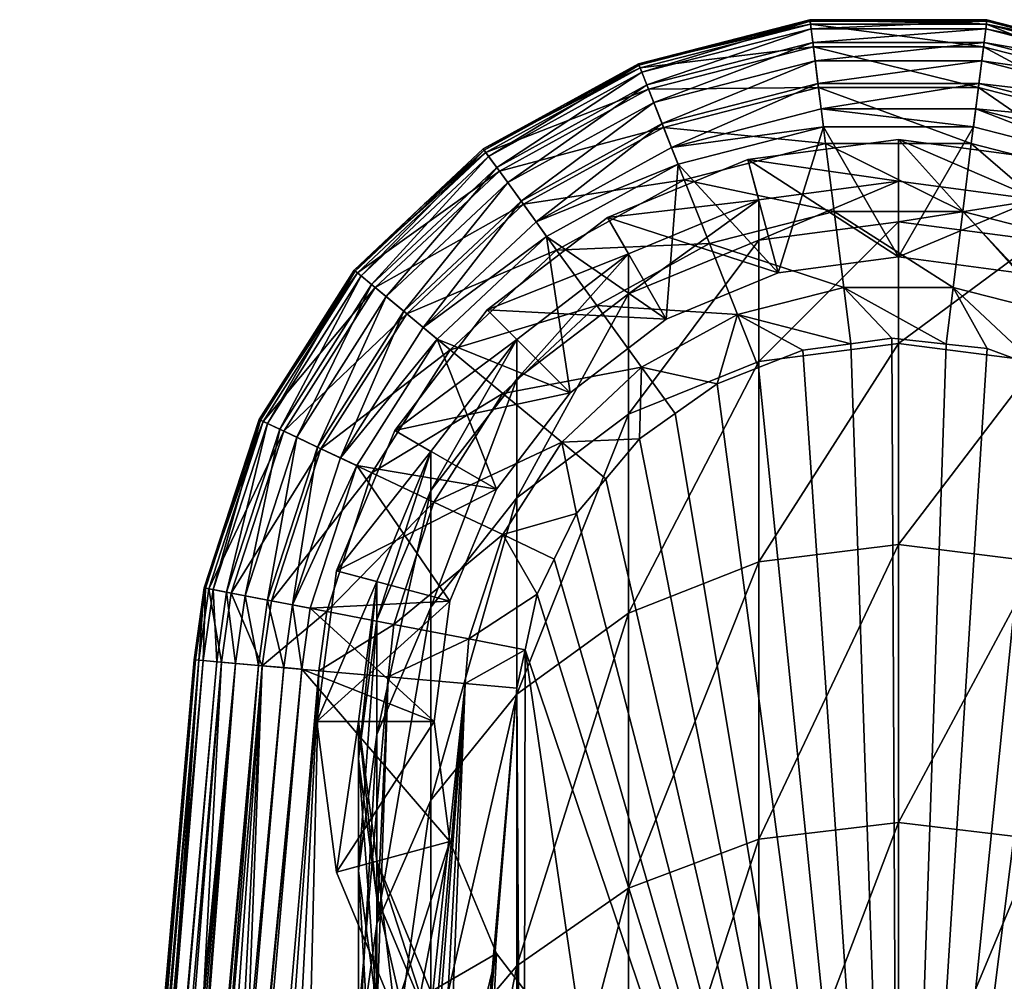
# Model space of a CAD drawing. Extents: x -0.027 to 0.027, y -0.191 to 0.071.
# Tile 255 of 256: x -0.016 to 0.002, y 0.053 to 0.071. Entities that reach past the tile are written whole.
import ezdxf

# ---------------------------------------------------------------- set-up
doc = ezdxf.new("R2010")
doc.units = 0
doc.layers.add('1838FG(2018)-1@1838FG(2018)', color=7, linetype='CONTINUOUS')

msp = doc.modelspace()

# ---------------------------------------------------------------- meshes
at = {"layer": '1838FG(2018)-1@1838FG(2018)'}
mesh = msp.add_polyface(dxfattribs=at)
corners = [(0.00192, 0.070495, 0.06292), (-0.001349, 0.070579, 0.063925), (-0.001338, 0.070495, 0.06292), (0.000291, 0.070579, 0.063925), (-0.004525, 0.069765, 0.063925), (-0.004494, 0.069686, 0.06292), (-0.002889, 0.070184, 0.063925), (-0.001285, 0.070074, 0.061505), (0.001867, 0.070074, 0.061505), (-0.004338, 0.069291, 0.061505), (-0.00119, 0.069322, 0.060237), (0.001772, 0.069322, 0.060237), (-0.004059, 0.068586, 0.060237), (-0.001059, 0.068286, 0.059192), (0.001641, 0.068286, 0.059192), (-0.002889, 0.070184, 0.093925), (-0.004515, 0.069738, 0.09426), (-0.004525, 0.069765, 0.093925), (-0.001345, 0.070551, 0.09426), (-0.001349, 0.070579, 0.093925), (0.000291, 0.070579, 0.093925), (0.001927, 0.070551, 0.09426), (-0.00114, 0.068927, 0.095897), (0.00168, 0.068595, 0.095925), (-0.001098, 0.068595, 0.095925), (0.001722, 0.068927, 0.095897), (-0.004463, 0.069607, 0.094732), (-0.001328, 0.070411, 0.094732), (0.001909, 0.070411, 0.094732), (-0.00437, 0.069372, 0.095154), (-0.001296, 0.07016, 0.095154), (-0.004242, 0.069048, 0.095503), (-0.001252, 0.069815, 0.095503), (0.001877, 0.07016, 0.095154), (-0.004086, 0.068655, 0.095755), (-0.001199, 0.069395, 0.095755), (0.001834, 0.069815, 0.095503), (-0.003913, 0.068216, 0.095897), (0.001781, 0.069395, 0.095755)]
mesh.append_faces([[corners[k] for k in face] for face in [(0, 1, 2, 2), (0, 3, 1, 1), (2, 4, 5, 5), (2, 6, 4, 4), (1, 6, 2, 2), (2, 7, 8, 8), (5, 7, 2, 2), (5, 9, 7, 7), (7, 10, 11, 11), (9, 10, 7, 7), (9, 12, 10, 10), (10, 13, 14, 14), (12, 13, 10, 10), (15, 16, 17, 17), (15, 18, 16, 16), (19, 18, 15, 15), (20, 18, 19, 19), (20, 21, 18, 18), (22, 23, 24, 24), (25, 23, 22, 22), (18, 26, 16, 16), (18, 27, 26, 26), (21, 27, 18, 18), (21, 28, 27, 27), (27, 29, 26, 26), (27, 30, 29, 29), (28, 30, 27, 27), (30, 31, 29, 29), (30, 32, 31, 31), (33, 32, 30, 30), (32, 34, 31, 31), (32, 35, 34, 34), (36, 35, 32, 32), (35, 37, 34, 34), (35, 22, 37, 37), (38, 22, 35, 35), (6, 17, 4, 4), (6, 15, 17, 17), (1, 15, 6, 6), (1, 19, 15, 15), (3, 19, 1, 1), (3, 20, 19, 19)]])
mesh = msp.add_polyface(dxfattribs=at)
corners = [(0.003079, 0.067993, 0.096275), (0.002879, 0.067246, 0.099575), (0.000291, 0.06836, 0.096275), (0.00347, 0.070184, 0.063925), (0.005076, 0.069686, 0.06292), (0.005107, 0.069765, 0.063925), (0.00192, 0.070495, 0.06292), (0.00193, 0.070579, 0.063925), (0.000291, 0.070579, 0.063925), (0.004919, 0.069291, 0.061505), (0.001867, 0.070074, 0.061505), (-0.001338, 0.070495, 0.06292), (0.004641, 0.068586, 0.060237), (0.001772, 0.069322, 0.060237), (-0.001285, 0.070074, 0.061505), (0.004257, 0.067615, 0.059192), (0.001641, 0.068286, 0.059192), (-0.00119, 0.069322, 0.060237), (-0.001059, 0.068286, 0.059192), (0.001482, 0.067027, 0.058435), (0.000291, 0.066187, 0.095925), (-0.001098, 0.068595, 0.095925), (0.00168, 0.068595, 0.095925), (0.00193, 0.070579, 0.093925), (0.001927, 0.070551, 0.09426), (0.000291, 0.070579, 0.093925), (0.00347, 0.070184, 0.093925), (0.005096, 0.069738, 0.09426), (0.005107, 0.069765, 0.093925), (0.001722, 0.068927, 0.095897), (0.004371, 0.067905, 0.095925), (0.004494, 0.068216, 0.095897), (0.001909, 0.070411, 0.094732), (0.005044, 0.069607, 0.094732), (0.001877, 0.07016, 0.095154), (-0.001296, 0.07016, 0.095154), (0.004951, 0.069372, 0.095154), (0.001834, 0.069815, 0.095503), (-0.001252, 0.069815, 0.095503), (0.004823, 0.069048, 0.095503), (0.001781, 0.069395, 0.095755), (-0.001199, 0.069395, 0.095755), (0.004668, 0.068655, 0.095755), (-0.00114, 0.068927, 0.095897)]
mesh.append_faces([[corners[k] for k in face] for face in [(0, 1, 2, 2), (3, 4, 5, 5), (3, 6, 4, 4), (7, 6, 3, 3), (7, 8, 6, 6), (6, 9, 4, 4), (6, 10, 9, 9), (11, 10, 6, 6), (10, 12, 9, 9), (10, 13, 12, 12), (14, 13, 10, 10), (13, 15, 12, 12), (13, 16, 15, 15), (17, 16, 13, 13), (18, 19, 16, 16), (20, 21, 22, 22), (23, 24, 25, 25), (26, 24, 23, 23), (26, 27, 24, 24), (28, 27, 26, 26), (29, 30, 22, 22), (31, 30, 29, 29), (27, 32, 24, 24), (27, 33, 32, 32), (32, 34, 35, 35), (33, 34, 32, 32), (33, 36, 34, 34), (34, 37, 38, 38), (36, 37, 34, 34), (36, 39, 37, 37), (37, 40, 41, 41), (39, 40, 37, 37), (39, 42, 40, 40), (40, 29, 43, 43), (42, 29, 40, 40), (42, 31, 29, 29), (7, 25, 8, 8), (7, 23, 25, 25), (3, 23, 7, 7), (3, 26, 23, 23), (5, 26, 3, 3), (5, 28, 26, 26)]])
mesh = msp.add_polyface(dxfattribs=at)
corners = [(-0.011552, 0.063177, 0.063925), (-0.011475, 0.063141, 0.06292), (-0.009727, 0.06589, 0.06292), (-0.009792, 0.065944, 0.063925), (-0.010565, 0.064728, 0.063925), (-0.00735, 0.068118, 0.06292), (-0.008487, 0.067167, 0.063925), (-0.0074, 0.068186, 0.063925), (-0.0071, 0.067774, 0.061505), (-0.009399, 0.065618, 0.061505), (-0.006655, 0.067161, 0.060237), (-0.008816, 0.065135, 0.060237), (-0.011091, 0.062959, 0.061505), (-0.006042, 0.066315, 0.059192), (-0.008012, 0.064468, 0.059192), (-0.009792, 0.065944, 0.093925), (-0.00977, 0.065926, 0.09426), (-0.010565, 0.064728, 0.093925), (-0.008487, 0.067167, 0.093925), (-0.007383, 0.068164, 0.09426), (-0.0074, 0.068186, 0.093925), (-0.005875, 0.069023, 0.093925), (-0.00851, 0.064881, 0.095897), (-0.006225, 0.066568, 0.095925), (-0.008252, 0.064667, 0.095925), (-0.006422, 0.066839, 0.095897), (-0.009661, 0.065835, 0.094732), (-0.011398, 0.063104, 0.094732), (-0.0073, 0.068049, 0.094732), (-0.004515, 0.069738, 0.09426), (-0.009467, 0.065674, 0.095154), (-0.01117, 0.062997, 0.095154), (-0.007151, 0.067845, 0.095154), (-0.009198, 0.065452, 0.095503), (-0.006947, 0.067563, 0.095503), (-0.008873, 0.065182, 0.095755), (-0.006699, 0.067221, 0.095755), (-0.005875, 0.069023, 0.063925)]
mesh.append_faces([[corners[k] for k in face] for face in [(0, 1, 2, 2), (2, 3, 4, 4), (5, 3, 2, 2), (5, 6, 3, 3), (7, 6, 5, 5), (2, 8, 5, 5), (2, 9, 8, 8), (1, 9, 2, 2), (9, 10, 8, 8), (9, 11, 10, 10), (12, 11, 9, 9), (11, 13, 10, 10), (11, 14, 13, 13), (15, 16, 17, 17), (18, 16, 15, 15), (18, 19, 16, 16), (20, 19, 18, 18), (21, 19, 20, 20), (22, 23, 24, 24), (25, 23, 22, 22), (16, 26, 27, 27), (19, 26, 16, 16), (19, 28, 26, 26), (29, 28, 19, 19), (26, 30, 31, 31), (28, 30, 26, 26), (28, 32, 30, 30), (32, 33, 30, 30), (32, 34, 33, 33), (34, 35, 33, 33), (34, 36, 35, 35), (36, 22, 35, 35), (36, 25, 22, 22), (3, 17, 4, 4), (3, 15, 17, 17), (6, 15, 3, 3), (6, 18, 15, 15), (7, 18, 6, 6), (7, 20, 18, 18), (37, 20, 7, 7), (37, 21, 20, 20)]])
mesh = msp.add_polyface(dxfattribs=at)
corners = [(-0.007327, 0.065205, 0.096275), (-0.004709, 0.066247, 0.099575), (-0.00678, 0.064658, 0.099575), (-0.005096, 0.066917, 0.096275), (-0.002297, 0.067246, 0.099575), (-0.004009, 0.065035, 0.096275), (-0.00579, 0.063668, 0.096275), (-0.00579, 0.063668, 0.095925), (-0.004009, 0.065035, 0.095925), (-0.0074, 0.068186, 0.063925), (-0.00735, 0.068118, 0.06292), (-0.004494, 0.069686, 0.06292), (-0.005875, 0.069023, 0.063925), (-0.004525, 0.069765, 0.063925), (-0.004338, 0.069291, 0.061505), (-0.0071, 0.067774, 0.061505), (-0.004059, 0.068586, 0.060237), (-0.006655, 0.067161, 0.060237), (-0.003675, 0.067615, 0.059192), (-0.006042, 0.066315, 0.059192), (-0.003209, 0.066435, 0.058435), (-0.005297, 0.065289, 0.058435), (-0.008012, 0.064468, 0.059192), (-0.007035, 0.063659, 0.058435), (-0.004466, 0.064144, 0.05801), (-0.006225, 0.066568, 0.095925), (-0.00379, 0.067905, 0.095925), (-0.008252, 0.064667, 0.095925), (-0.005875, 0.069023, 0.093925), (-0.004515, 0.069738, 0.09426), (-0.007383, 0.068164, 0.09426), (-0.004525, 0.069765, 0.093925), (-0.006422, 0.066839, 0.095897), (-0.003913, 0.068216, 0.095897), (-0.004463, 0.069607, 0.094732), (-0.0073, 0.068049, 0.094732), (-0.007151, 0.067845, 0.095154), (-0.00437, 0.069372, 0.095154), (-0.006947, 0.067563, 0.095503), (-0.004242, 0.069048, 0.095503), (-0.006699, 0.067221, 0.095755), (-0.004086, 0.068655, 0.095755), (-0.004709, 0.066247, 0.211575), (-0.00678, 0.063922, 0.22512), (-0.00678, 0.064658, 0.211575), (-0.004709, 0.065502, 0.225293)]
mesh.append_faces([[corners[k] for k in face] for face in [(0, 1, 2, 2), (3, 1, 0, 0), (3, 4, 1, 1), (5, 0, 6, 6), (5, 3, 0, 0), (5, 7, 8, 8), (9, 10, 11, 11), (11, 12, 9, 9), (11, 13, 12, 12), (10, 14, 11, 11), (10, 15, 14, 14), (15, 16, 14, 14), (15, 17, 16, 16), (17, 18, 16, 16), (17, 19, 18, 18), (19, 20, 18, 18), (19, 21, 20, 20), (22, 21, 19, 19), (22, 23, 21, 21), (23, 24, 21, 21), (8, 25, 26, 26), (7, 25, 8, 8), (7, 27, 25, 25), (28, 29, 30, 30), (31, 29, 28, 28), (32, 26, 25, 25), (33, 26, 32, 32), (29, 34, 35, 35), (34, 36, 35, 35), (34, 37, 36, 36), (37, 38, 36, 36), (37, 39, 38, 38), (39, 40, 38, 38), (39, 41, 40, 40), (41, 32, 40, 40), (41, 33, 32, 32), (13, 28, 12, 12), (13, 31, 28, 28), (42, 43, 44, 44), (42, 45, 43, 43), (2, 42, 44, 44), (1, 42, 2, 2)]])
mesh = msp.add_polyface(dxfattribs=at)
corners = [(-0.002498, 0.067993, 0.096275), (-0.002297, 0.067246, 0.099575), (-0.005096, 0.066917, 0.096275), (0.000291, 0.067587, 0.099575), (0.000291, 0.06836, 0.096275), (-0.001935, 0.065894, 0.096275), (-0.004009, 0.065035, 0.096275), (0.000291, 0.066187, 0.096275), (-0.001935, 0.065894, 0.095925), (0.000291, 0.066187, 0.095925), (-0.004009, 0.065035, 0.095925), (0.001173, 0.064572, 0.057925), (0.001305, 0.065624, 0.05801), (-0.000723, 0.065624, 0.05801), (-0.000591, 0.064578, 0.057925), (0.000169, 0.064681, 0.057925), (-0.002688, 0.06512, 0.05801), (-0.001478, 0.064458, 0.057925), (-0.0023, 0.064137, 0.057925), (-0.004059, 0.068586, 0.060237), (-0.003675, 0.067615, 0.059192), (-0.001059, 0.068286, 0.059192), (-0.000901, 0.067027, 0.058435), (0.001482, 0.067027, 0.058435), (-0.003209, 0.066435, 0.058435), (-0.005297, 0.065289, 0.058435), (-0.004466, 0.064144, 0.05801), (-0.001098, 0.068595, 0.095925), (-0.00379, 0.067905, 0.095925), (-0.003913, 0.068216, 0.095897), (-0.00114, 0.068927, 0.095897), (-0.002297, 0.067246, 0.211575), (-0.004709, 0.065502, 0.225293), (-0.004709, 0.066247, 0.211575), (-0.002297, 0.066495, 0.225401), (0.000291, 0.067587, 0.211575), (0.000291, 0.066834, 0.225438), (-0.004709, 0.063276, 0.238849), (-0.002297, 0.064251, 0.239064), (0.000291, 0.064584, 0.239137), (-0.004709, 0.066247, 0.099575)]
mesh.append_faces([[corners[k] for k in face] for face in [(0, 1, 2, 2), (0, 3, 1, 1), (4, 3, 0, 0), (5, 2, 6, 6), (5, 0, 2, 2), (7, 0, 5, 5), (7, 4, 0, 0), (7, 8, 9, 9), (5, 8, 7, 7), (5, 10, 8, 8), (6, 10, 5, 5), (11, 12, 13, 13), (13, 14, 15, 15), (16, 14, 13, 13), (16, 17, 14, 14), (18, 17, 16, 16), (19, 20, 21, 21), (21, 22, 23, 23), (20, 22, 21, 21), (20, 24, 22, 22), (22, 13, 12, 12), (24, 13, 22, 22), (24, 16, 13, 13), (25, 16, 24, 24), (25, 26, 16, 16), (8, 27, 9, 9), (8, 28, 27, 27), (10, 28, 8, 8), (29, 27, 28, 28), (30, 27, 29, 29), (31, 32, 33, 33), (31, 34, 32, 32), (35, 34, 31, 31), (35, 36, 34, 34), (34, 37, 32, 32), (36, 38, 34, 34), (36, 39, 38, 38), (40, 31, 33, 33), (1, 31, 40, 40), (1, 35, 31, 31), (3, 35, 1, 1)]])
mesh = msp.add_polyface(dxfattribs=at)
corners = [(0.003079, 0.067993, 0.096275), (0.005291, 0.066247, 0.099575), (0.002879, 0.067246, 0.099575), (0.005677, 0.066917, 0.096275), (0.000291, 0.06836, 0.096275), (0.000291, 0.067587, 0.099575), (0.002517, 0.065894, 0.096275), (0.000291, 0.066187, 0.096275), (0.004591, 0.065035, 0.096275), (0.002517, 0.065894, 0.095925), (0.004591, 0.065035, 0.095925), (0.000291, 0.066187, 0.095925), (-0.000723, 0.065624, 0.05801), (0.000169, 0.064681, 0.057925), (0.001173, 0.064572, 0.057925), (0.004427, 0.063285, 0.057925), (0.005048, 0.064144, 0.05801), (0.00327, 0.06512, 0.05801), (0.001305, 0.065624, 0.05801), (0.002884, 0.064142, 0.057925), (0.001932, 0.06449, 0.057925), (0.004257, 0.067615, 0.059192), (0.00379, 0.066435, 0.058435), (0.005879, 0.065289, 0.058435), (0.001641, 0.068286, 0.059192), (0.001482, 0.067027, 0.058435), (-0.000901, 0.067027, 0.058435), (0.006807, 0.066568, 0.095925), (0.004371, 0.067905, 0.095925), (0.00168, 0.068595, 0.095925), (0.004494, 0.068216, 0.095897), (0.002879, 0.067246, 0.211575), (0.000291, 0.066834, 0.225438), (0.000291, 0.067587, 0.211575), (0.002879, 0.066495, 0.225401), (0.005291, 0.066247, 0.211575), (0.005291, 0.065502, 0.225293), (0.000291, 0.064584, 0.239137), (0.002879, 0.064251, 0.239064), (0.005291, 0.063276, 0.238849)]
mesh.append_faces([[corners[k] for k in face] for face in [(0, 1, 2, 2), (3, 1, 0, 0), (4, 2, 5, 5), (6, 4, 7, 7), (6, 0, 4, 4), (8, 0, 6, 6), (8, 3, 0, 0), (8, 9, 10, 10), (6, 9, 8, 8), (6, 11, 9, 9), (7, 11, 6, 6), (12, 13, 14, 14), (15, 16, 17, 17), (18, 19, 17, 17), (18, 20, 19, 19), (14, 20, 18, 18), (21, 22, 23, 23), (24, 22, 21, 21), (24, 25, 22, 22), (22, 16, 23, 23), (22, 17, 16, 16), (25, 17, 22, 22), (25, 18, 17, 17), (26, 18, 25, 25), (9, 27, 10, 10), (9, 28, 27, 27), (11, 28, 9, 9), (11, 29, 28, 28), (30, 27, 28, 28), (31, 32, 33, 33), (31, 34, 32, 32), (35, 34, 31, 31), (35, 36, 34, 34), (34, 37, 32, 32), (34, 38, 37, 37), (36, 38, 34, 34), (36, 39, 38, 38), (2, 31, 5, 5), (2, 35, 31, 31), (1, 35, 2, 2), (5, 31, 33, 33)]])
mesh = msp.add_polyface(dxfattribs=at)
corners = [(-0.00579, 0.063668, 0.096275), (-0.009039, 0.062973, 0.096275), (-0.007157, 0.061887, 0.096275), (-0.00579, 0.063668, 0.095925), (-0.004009, 0.065035, 0.096275), (-0.007157, 0.061887, 0.095925), (-0.008016, 0.059813, 0.095925), (-0.006403, 0.059941, 0.057925), (-0.007664, 0.059116, 0.05801), (-0.006625, 0.058915, 0.057925), (-0.007035, 0.061045, 0.05801), (-0.006083, 0.060594, 0.057925), (-0.005671, 0.061435, 0.057925), (-0.005946, 0.062756, 0.05801), (-0.005128, 0.062078, 0.057925), (-0.004503, 0.062818, 0.057925), (-0.004466, 0.064144, 0.05801), (-0.003845, 0.063286, 0.057925), (-0.003067, 0.063838, 0.057925), (-0.002688, 0.06512, 0.05801), (-0.0023, 0.064137, 0.057925), (-0.007035, 0.063659, 0.058435), (-0.008314, 0.061649, 0.058435), (-0.008252, 0.064667, 0.095925), (0.000291, 0.038482, 0.057925), (-0.001478, 0.064458, 0.057925), (-0.000591, 0.064578, 0.057925), (-0.004709, 0.065502, 0.225293), (-0.00678, 0.061724, 0.238506), (-0.00678, 0.063922, 0.22512), (-0.004709, 0.063276, 0.238849), (-0.002297, 0.066495, 0.225401), (-0.002297, 0.064251, 0.239064), (-0.00678, 0.058089, 0.251576), (-0.008369, 0.056126, 0.250913), (-0.004709, 0.059594, 0.252084), (-0.002297, 0.060541, 0.252404), (0.000291, 0.064584, 0.239137), (0.000291, 0.060864, 0.252513), (-0.00678, 0.053059, 0.264174), (-0.004709, 0.054501, 0.264843), (-0.002297, 0.055408, 0.265263), (0.000291, 0.055717, 0.265406), (-0.00678, 0.064658, 0.099575), (-0.00678, 0.064658, 0.211575), (-0.008369, 0.062587, 0.099575), (-0.007735, 0.058289, 0.058006), (-0.006778, 0.058205, 0.057925)]
mesh.append_faces([[corners[k] for k in face] for face in [(0, 1, 2, 2), (0, 3, 4, 4), (0, 5, 3, 3), (2, 5, 0, 0), (2, 6, 5, 5), (7, 8, 9, 9), (7, 10, 8, 8), (11, 10, 7, 7), (12, 10, 11, 11), (12, 13, 10, 10), (14, 13, 12, 12), (15, 13, 14, 14), (15, 16, 13, 13), (17, 16, 15, 15), (18, 16, 17, 17), (18, 19, 16, 16), (20, 19, 18, 18), (21, 13, 16, 16), (22, 13, 21, 21), (22, 10, 13, 13), (5, 23, 3, 3), (24, 17, 15, 15), (24, 18, 17, 17), (24, 25, 20, 20), (24, 26, 25, 25), (27, 28, 29, 29), (27, 30, 28, 28), (31, 32, 30, 30), (28, 33, 34, 34), (30, 33, 28, 28), (30, 35, 33, 33), (32, 35, 30, 30), (32, 36, 35, 35), (37, 36, 32, 32), (37, 38, 36, 36), (35, 39, 33, 33), (36, 40, 35, 35), (38, 41, 36, 36), (38, 42, 41, 41), (43, 44, 45, 45), (9, 46, 47, 47), (9, 8, 46, 46)]])
mesh = msp.add_polyface(dxfattribs=at)
corners = [(-0.009039, 0.062973, 0.096275), (-0.008369, 0.062587, 0.099575), (-0.010116, 0.060375, 0.096275), (-0.009727, 0.06589, 0.06292), (-0.010565, 0.064728, 0.063925), (-0.011552, 0.063177, 0.063925), (-0.011475, 0.063141, 0.06292), (-0.012569, 0.06006, 0.063925), (-0.012486, 0.060044, 0.06292), (-0.011983, 0.061855, 0.063925), (-0.011091, 0.062959, 0.061505), (-0.009399, 0.065618, 0.061505), (-0.012069, 0.059963, 0.061505), (-0.010406, 0.062636, 0.060237), (-0.008816, 0.065135, 0.060237), (-0.011325, 0.05982, 0.060237), (-0.009461, 0.06219, 0.059192), (-0.010299, 0.059623, 0.059192), (-0.008016, 0.059813, 0.095925), (-0.010605, 0.059682, 0.095925), (-0.009743, 0.062323, 0.095925), (-0.011983, 0.061855, 0.093925), (-0.011526, 0.063165, 0.09426), (-0.012542, 0.060054, 0.09426), (-0.011552, 0.063177, 0.093925), (-0.010565, 0.064728, 0.093925), (-0.00977, 0.065926, 0.09426), (-0.010046, 0.062466, 0.095897), (-0.010934, 0.059745, 0.095897), (-0.008252, 0.064667, 0.095925), (-0.012403, 0.060027, 0.094732), (-0.011398, 0.063104, 0.094732), (-0.012154, 0.05998, 0.095154), (-0.01117, 0.062997, 0.095154), (-0.009661, 0.065835, 0.094732), (-0.011813, 0.059914, 0.095503), (-0.010855, 0.062848, 0.095503), (-0.009467, 0.065674, 0.095154), (-0.009198, 0.065452, 0.095503), (-0.011397, 0.059834, 0.095755), (-0.010473, 0.062667, 0.095755), (-0.008873, 0.065182, 0.095755), (-0.012569, 0.06006, 0.093925)]
mesh.append_faces([[corners[k] for k in face] for face in [(0, 1, 2, 2), (3, 4, 5, 5), (6, 7, 8, 8), (6, 9, 7, 7), (5, 9, 6, 6), (6, 10, 11, 11), (8, 10, 6, 6), (8, 12, 10, 10), (10, 13, 14, 14), (12, 13, 10, 10), (12, 15, 13, 13), (15, 16, 13, 13), (15, 17, 16, 16), (18, 19, 20, 20), (21, 22, 23, 23), (24, 22, 21, 21), (25, 22, 24, 24), (25, 26, 22, 22), (27, 20, 28, 28), (27, 29, 20, 20), (22, 30, 23, 23), (22, 31, 30, 30), (26, 31, 22, 22), (31, 32, 30, 30), (31, 33, 32, 32), (34, 33, 31, 31), (33, 35, 32, 32), (33, 36, 35, 35), (37, 36, 33, 33), (37, 38, 36, 36), (36, 39, 35, 35), (36, 40, 39, 39), (38, 40, 36, 36), (38, 41, 40, 40), (40, 27, 28, 28), (41, 27, 40, 40), (9, 21, 42, 42), (5, 21, 9, 9), (5, 24, 21, 21), (4, 24, 5, 5), (4, 25, 24, 24)]])
mesh = msp.add_polyface(dxfattribs=at)
corners = [(-0.010116, 0.060375, 0.096275), (-0.008369, 0.062587, 0.099575), (-0.009368, 0.060175, 0.099575), (-0.009039, 0.062973, 0.096275), (-0.00678, 0.064658, 0.099575), (-0.007327, 0.065205, 0.096275), (-0.008016, 0.059813, 0.096275), (-0.010483, 0.057587, 0.096275), (-0.008309, 0.057587, 0.096275), (-0.007157, 0.061887, 0.096275), (-0.00579, 0.063668, 0.096275), (-0.008016, 0.059813, 0.095925), (-0.008309, 0.057587, 0.095925), (-0.008016, 0.055361, 0.095925), (-0.008016, 0.055361, 0.096275), (-0.010406, 0.062636, 0.060237), (-0.008012, 0.064468, 0.059192), (-0.008816, 0.065135, 0.060237), (-0.009461, 0.06219, 0.059192), (-0.007035, 0.063659, 0.058435), (-0.008314, 0.061649, 0.058435), (-0.010299, 0.059623, 0.059192), (-0.009054, 0.059384, 0.058435), (-0.007035, 0.061045, 0.05801), (-0.007664, 0.059116, 0.05801), (-0.007157, 0.061887, 0.095925), (-0.009743, 0.062323, 0.095925), (-0.008252, 0.064667, 0.095925), (-0.010605, 0.059682, 0.095925), (-0.010763, 0.058554, 0.095925), (-0.00851, 0.064881, 0.095897), (-0.010046, 0.062466, 0.095897), (-0.008873, 0.065182, 0.095755), (-0.008369, 0.062587, 0.211575), (-0.009368, 0.059466, 0.224635), (-0.009368, 0.060175, 0.211575), (-0.008369, 0.061863, 0.224896), (-0.00678, 0.064658, 0.211575), (-0.00678, 0.063922, 0.22512), (-0.009368, 0.057346, 0.237541), (-0.008369, 0.059701, 0.238061), (-0.00678, 0.061724, 0.238506), (-0.009368, 0.053841, 0.250142), (-0.008369, 0.056126, 0.250913), (-0.009163, 0.058414, 0.058427), (-0.007735, 0.058289, 0.058006)]
mesh.append_faces([[corners[k] for k in face] for face in [(0, 1, 2, 2), (3, 4, 1, 1), (5, 4, 3, 3), (6, 7, 8, 8), (9, 0, 6, 6), (9, 3, 0, 0), (10, 5, 3, 3), (6, 11, 9, 9), (6, 12, 11, 11), (8, 12, 6, 6), (8, 13, 12, 12), (14, 13, 8, 8), (15, 16, 17, 17), (15, 18, 16, 16), (18, 19, 16, 16), (18, 20, 19, 19), (21, 20, 18, 18), (21, 22, 20, 20), (22, 23, 20, 20), (22, 24, 23, 23), (25, 26, 27, 27), (11, 26, 25, 25), (12, 28, 11, 11), (13, 29, 12, 12), (30, 27, 31, 31), (32, 30, 31, 31), (33, 34, 35, 35), (33, 36, 34, 34), (37, 36, 33, 33), (37, 38, 36, 36), (36, 39, 34, 34), (36, 40, 39, 39), (38, 40, 36, 36), (38, 41, 40, 40), (40, 42, 39, 39), (41, 43, 40, 40), (2, 33, 35, 35), (1, 33, 2, 2), (1, 37, 33, 33), (44, 24, 22, 22), (44, 45, 24, 24)]])
mesh = msp.add_polyface(dxfattribs=at)
corners = [(0.007739, 0.061887, 0.096275), (0.007909, 0.065205, 0.096275), (0.006372, 0.063668, 0.096275), (0.006372, 0.063668, 0.095925), (0.007739, 0.061887, 0.095925), (0.004591, 0.065035, 0.095925), (0.00327, 0.06512, 0.05801), (0.003494, 0.063918, 0.057925), (0.004427, 0.063285, 0.057925), (0.002884, 0.064142, 0.057925), (0.006679, 0.0606, 0.057925), (0.007616, 0.061045, 0.05801), (0.006528, 0.062756, 0.05801), (0.006002, 0.061797, 0.057925), (0.005731, 0.062094, 0.057925), (0.005048, 0.064144, 0.05801), (0.004993, 0.062901, 0.057925), (0.008246, 0.059116, 0.05801), (0.007298, 0.058703, 0.057925), (0.007359, 0.058205, 0.057925), (0.007237, 0.05892, 0.057925), (0.006843, 0.060309, 0.057925), (0.007617, 0.063659, 0.058435), (0.005879, 0.065289, 0.058435), (0.008834, 0.064667, 0.095925), (0.000291, 0.038482, 0.057925), (0.001173, 0.064572, 0.057925), (0.000169, 0.064681, 0.057925), (0.001932, 0.06449, 0.057925), (0.008951, 0.062587, 0.211575), (0.007362, 0.063922, 0.22512), (0.007362, 0.064658, 0.211575), (0.007362, 0.061724, 0.238506), (0.005291, 0.063276, 0.238849), (0.008951, 0.061863, 0.224896), (0.002879, 0.064251, 0.239064), (0.000291, 0.060864, 0.252513), (0.000291, 0.064584, 0.239137), (0.002879, 0.060541, 0.252404), (0.005291, 0.059594, 0.252084), (0.007362, 0.058089, 0.251576), (0.008951, 0.059701, 0.238061), (0.000291, 0.055717, 0.265406), (0.002879, 0.055408, 0.265263), (0.005291, 0.054501, 0.264843), (0.008951, 0.056126, 0.250913), (0.007362, 0.053059, 0.264174)]
mesh.append_faces([[corners[k] for k in face] for face in [(0, 1, 2, 2), (0, 3, 4, 4), (2, 3, 0, 0), (2, 5, 3, 3), (6, 7, 8, 8), (6, 9, 7, 7), (10, 11, 12, 12), (12, 13, 10, 10), (12, 14, 13, 13), (15, 14, 12, 12), (15, 16, 14, 14), (8, 16, 15, 15), (17, 18, 19, 19), (17, 20, 18, 18), (11, 21, 20, 20), (10, 21, 11, 11), (22, 12, 11, 11), (23, 12, 22, 22), (23, 15, 12, 12), (5, 24, 3, 3), (19, 18, 20, 20), (25, 26, 27, 27), (25, 28, 26, 26), (25, 7, 9, 9), (25, 8, 7, 7), (25, 14, 16, 16), (29, 30, 31, 31), (30, 32, 33, 33), (34, 32, 30, 30), (35, 36, 37, 37), (35, 38, 36, 36), (33, 38, 35, 35), (33, 39, 38, 38), (32, 39, 33, 33), (32, 40, 39, 39), (41, 40, 32, 32), (38, 42, 36, 36), (38, 43, 42, 42), (39, 43, 38, 38), (40, 44, 39, 39), (45, 46, 40, 40)]])
mesh = msp.add_polyface(dxfattribs=at)
corners = [(0.007909, 0.049969, 0.096275), (0.005291, 0.048926, 0.099575), (0.007362, 0.050516, 0.099575), (0.005677, 0.048257, 0.096275), (0.006372, 0.051506, 0.096275), (0.009621, 0.0522, 0.096275), (0.007739, 0.053287, 0.096275), (0.004591, 0.050139, 0.096275), (0.002517, 0.04928, 0.096275), (0.004591, 0.050139, 0.095925), (0.002517, 0.04928, 0.095925), (0.006372, 0.051506, 0.095925), (0.007739, 0.053287, 0.095925), (0.008598, 0.055361, 0.095925), (0.008598, 0.055361, 0.096275), (0.002884, 0.064142, 0.057925), (0.001932, 0.06449, 0.057925), (0.000291, 0.038482, 0.057925), (0.004993, 0.062901, 0.057925), (0.004427, 0.063285, 0.057925), (0.006002, 0.061797, 0.057925), (0.005731, 0.062094, 0.057925), (0.006679, 0.0606, 0.057925), (0.000169, 0.064681, 0.057925), (-0.000591, 0.064578, 0.057925), (0.006843, 0.060309, 0.057925), (0.007237, 0.05892, 0.057925), (0.007244, 0.038482, 0.057925), (0.007359, 0.058205, 0.057925), (0.009221, 0.03848, 0.057927), (0.008361, 0.058293, 0.05801), (0.007362, 0.050516, 0.211575), (0.008951, 0.051922, 0.223813), (0.008951, 0.052587, 0.211575), (0.007362, 0.049863, 0.223589), (0.005291, 0.048926, 0.211575), (0.008951, 0.049936, 0.235907), (0.007362, 0.047913, 0.235461), (0.005291, 0.059594, 0.252084), (0.005291, 0.054501, 0.264843), (0.002879, 0.055408, 0.265263), (0.007362, 0.058089, 0.251576), (0.007362, 0.053059, 0.264174), (0.008951, 0.056126, 0.250913), (0.008951, 0.05118, 0.263304), (0.000291, 0.049204, 0.277667), (0.000291, 0.055717, 0.265406), (0.002879, 0.048912, 0.277491), (0.005291, 0.048056, 0.276975), (0.007362, 0.046695, 0.276154), (0.008951, 0.052587, 0.099575)]
mesh.append_faces([[corners[k] for k in face] for face in [(0, 1, 2, 2), (3, 1, 0, 0), (4, 5, 6, 6), (4, 0, 5, 5), (7, 0, 4, 4), (7, 3, 0, 0), (8, 3, 7, 7), (8, 9, 10, 10), (7, 9, 8, 8), (7, 11, 9, 9), (4, 11, 7, 7), (4, 12, 11, 11), (6, 12, 4, 4), (6, 13, 12, 12), (14, 13, 6, 6), (15, 16, 17, 17), (18, 19, 17, 17), (17, 20, 21, 21), (22, 20, 17, 17), (23, 24, 17, 17), (17, 25, 22, 22), (17, 26, 25, 25), (27, 28, 26, 26), (29, 30, 28, 28), (31, 32, 33, 33), (31, 34, 32, 32), (35, 34, 31, 31), (34, 36, 32, 32), (34, 37, 36, 36), (38, 39, 40, 40), (41, 42, 39, 39), (43, 44, 42, 42), (40, 45, 46, 46), (40, 47, 45, 45), (39, 47, 40, 40), (39, 48, 47, 47), (42, 48, 39, 39), (44, 49, 42, 42), (2, 31, 50, 50), (2, 35, 31, 31), (1, 35, 2, 2)]])
mesh = msp.add_polyface(dxfattribs=at)
corners = [(-0.007327, 0.049969, 0.096275), (-0.00678, 0.050516, 0.099575), (-0.005096, 0.048257, 0.096275), (-0.008369, 0.052587, 0.099575), (-0.009039, 0.0522, 0.096275), (-0.00579, 0.051506, 0.096275), (-0.004009, 0.050139, 0.096275), (-0.007157, 0.053287, 0.096275), (-0.008016, 0.055361, 0.096275), (-0.007157, 0.053287, 0.095925), (-0.008016, 0.055361, 0.095925), (-0.00579, 0.051506, 0.095925), (-0.004009, 0.050139, 0.095925), (-0.001935, 0.04928, 0.095925), (-0.001935, 0.04928, 0.096275), (-0.006403, 0.059941, 0.057925), (0.000291, 0.038482, 0.057925), (-0.006083, 0.060594, 0.057925), (-0.006778, 0.058205, 0.057925), (-0.006663, 0.038482, 0.057925), (-0.006625, 0.058915, 0.057925), (-0.005671, 0.061435, 0.057925), (-0.005128, 0.062078, 0.057925), (-0.004503, 0.062818, 0.057925), (-0.0023, 0.064137, 0.057925), (-0.003067, 0.063838, 0.057925), (-0.00678, 0.050516, 0.211575), (-0.00678, 0.049863, 0.223589), (-0.004709, 0.048283, 0.223417), (-0.008369, 0.052587, 0.211575), (-0.008369, 0.051922, 0.223813), (-0.00678, 0.047913, 0.235461), (-0.008369, 0.049936, 0.235907), (-0.00678, 0.058089, 0.251576), (-0.008369, 0.05118, 0.263304), (-0.008369, 0.056126, 0.250913), (-0.00678, 0.053059, 0.264174), (-0.004709, 0.059594, 0.252084), (-0.004709, 0.054501, 0.264843), (-0.002297, 0.060541, 0.252404), (-0.002297, 0.055408, 0.265263), (-0.008369, 0.044922, 0.275085), (-0.00678, 0.046695, 0.276154), (-0.004709, 0.048056, 0.276975), (-0.002297, 0.048912, 0.277491), (0.000291, 0.055717, 0.265406), (0.000291, 0.049204, 0.277667), (-0.004709, 0.048926, 0.099575), (-0.004709, 0.048926, 0.211575), (-0.007735, 0.058289, 0.058006), (-0.008503, 0.038482, 0.057925)]
mesh.append_faces([[corners[k] for k in face] for face in [(0, 1, 2, 2), (0, 3, 1, 1), (4, 3, 0, 0), (5, 2, 6, 6), (5, 0, 2, 2), (7, 0, 5, 5), (7, 4, 0, 0), (8, 4, 7, 7), (8, 9, 10, 10), (7, 9, 8, 8), (7, 11, 9, 9), (5, 11, 7, 7), (5, 12, 11, 11), (6, 12, 5, 5), (6, 13, 12, 12), (14, 13, 6, 6), (15, 16, 17, 17), (18, 19, 20, 20), (16, 21, 17, 17), (16, 22, 21, 21), (23, 22, 16, 16), (24, 25, 16, 16), (26, 27, 28, 28), (29, 27, 26, 26), (29, 30, 27, 27), (30, 31, 27, 27), (30, 32, 31, 31), (33, 34, 35, 35), (33, 36, 34, 34), (37, 38, 36, 36), (39, 40, 38, 38), (36, 41, 34, 34), (38, 42, 36, 36), (40, 43, 38, 38), (40, 44, 43, 43), (45, 44, 40, 40), (45, 46, 44, 44), (47, 26, 48, 48), (1, 26, 47, 47), (1, 29, 26, 26), (3, 29, 1, 1), (49, 50, 18, 18)]])
mesh = msp.add_polyface(dxfattribs=at)
corners = [(-0.010483, 0.057587, 0.096275), (-0.009368, 0.060175, 0.099575), (-0.009709, 0.057587, 0.099575), (-0.010116, 0.060375, 0.096275), (-0.008016, 0.059813, 0.096275), (-0.008309, 0.057587, 0.095925), (-0.010763, 0.058554, 0.095925), (-0.010605, 0.059682, 0.095925), (-0.011096, 0.058583, 0.095897), (-0.010934, 0.059745, 0.095897), (-0.012569, 0.06006, 0.093925), (-0.012727, 0.058726, 0.09426), (-0.012755, 0.058728, 0.093925), (-0.012542, 0.060054, 0.09426), (-0.011983, 0.061855, 0.093925), (-0.009743, 0.062323, 0.095925), (-0.012586, 0.058713, 0.094732), (-0.012403, 0.060027, 0.094732), (-0.012334, 0.058691, 0.095154), (-0.012154, 0.05998, 0.095154), (-0.011987, 0.058661, 0.095503), (-0.011813, 0.059914, 0.095503), (-0.011566, 0.058624, 0.095755), (-0.011397, 0.059834, 0.095755), (-0.010473, 0.062667, 0.095755), (-0.012569, 0.06006, 0.063925), (-0.012755, 0.058728, 0.063925), (-0.011983, 0.061855, 0.063925), (-0.009368, 0.060175, 0.211575), (-0.009709, 0.056893, 0.224355), (-0.009709, 0.057587, 0.211575), (-0.009368, 0.059466, 0.224635), (-0.009709, 0.054819, 0.236984), (-0.009368, 0.057346, 0.237541), (-0.009368, 0.054999, 0.099575), (-0.012069, 0.059963, 0.061505), (-0.012247, 0.058684, 0.061505), (-0.011497, 0.058618, 0.060245), (-0.012486, 0.060044, 0.06292), (-0.012671, 0.058721, 0.06292), (-0.011325, 0.05982, 0.060237), (-0.010299, 0.059623, 0.059192), (-0.010444, 0.058526, 0.059188), (-0.009054, 0.059384, 0.058435), (-0.009163, 0.058414, 0.058427)]
mesh.append_faces([[corners[k] for k in face] for face in [(0, 1, 2, 2), (3, 1, 0, 0), (4, 3, 0, 0), (5, 6, 7, 7), (6, 8, 9, 9), (10, 11, 12, 12), (10, 13, 11, 11), (14, 13, 10, 10), (9, 7, 6, 6), (9, 15, 7, 7), (13, 16, 11, 11), (13, 17, 16, 16), (17, 18, 16, 16), (17, 19, 18, 18), (19, 20, 18, 18), (19, 21, 20, 20), (21, 22, 20, 20), (21, 23, 22, 22), (23, 8, 22, 22), (23, 9, 8, 8), (24, 9, 23, 23), (25, 12, 26, 26), (25, 10, 12, 12), (27, 10, 25, 25), (28, 29, 30, 30), (28, 31, 29, 29), (31, 32, 29, 29), (31, 33, 32, 32), (2, 30, 34, 34), (2, 28, 30, 30), (1, 28, 2, 2), (35, 36, 37, 37), (38, 39, 36, 36), (25, 26, 39, 39), (38, 25, 39, 39), (36, 35, 38, 38), (37, 40, 35, 35), (37, 41, 40, 40), (37, 42, 41, 41), (42, 43, 41, 41), (42, 44, 43, 43)]])
mesh = msp.add_polyface(dxfattribs=at)
corners = [(0.000291, 0.046813, 0.096275), (-0.002297, 0.047927, 0.099575), (0.000291, 0.047587, 0.099575), (-0.002498, 0.04718, 0.096275), (-0.004709, 0.048926, 0.099575), (-0.005096, 0.048257, 0.096275), (-0.00678, 0.050516, 0.099575), (-0.001935, 0.04928, 0.096275), (-0.004009, 0.050139, 0.096275), (0.000291, 0.048987, 0.095925), (-0.001935, 0.04928, 0.095925), (0.000291, 0.048987, 0.096275), (-0.001424, 0.02994, 0.095925), (-0.008049, 0.02892, 0.095925), (-0.004009, 0.050139, 0.095925), (-0.006403, 0.059941, 0.057925), (-0.006625, 0.058915, 0.057925), (0.000291, 0.038482, 0.057925), (-0.003631, 0.038482, 0.057925), (-0.006663, 0.038482, 0.057925), (-0.002297, 0.047927, 0.211575), (0.000291, 0.046951, 0.223272), (0.000291, 0.047587, 0.211575), (-0.002297, 0.04729, 0.223309), (-0.004709, 0.048926, 0.211575), (-0.004709, 0.048283, 0.223417), (-0.00678, 0.050516, 0.211575), (0.000291, 0.045053, 0.234831), (-0.002297, 0.045386, 0.234904), (-0.004709, 0.046361, 0.235119), (-0.00678, 0.049863, 0.223589), (0.000291, 0.041914, 0.246116), (-0.002297, 0.042237, 0.246225), (-0.004709, 0.043184, 0.246545), (-0.00678, 0.047913, 0.235461), (-0.002297, 0.037881, 0.257138), (-0.00678, 0.044689, 0.247053), (-0.004709, 0.038787, 0.257559), (-0.004709, 0.054501, 0.264843), (-0.004709, 0.048056, 0.276975), (-0.00678, 0.046695, 0.276154), (-0.004709, 0.040335, 0.288338), (-0.00678, 0.039071, 0.287375), (-0.002297, 0.048912, 0.277491), (-0.002297, 0.04113, 0.288943), (0.000291, 0.049204, 0.277667), (0.000291, 0.041401, 0.28915)]
mesh.append_faces([[corners[k] for k in face] for face in [(0, 1, 2, 2), (3, 1, 0, 0), (3, 4, 1, 1), (5, 4, 3, 3), (5, 6, 4, 4), (7, 3, 0, 0), (8, 3, 7, 7), (8, 5, 3, 3), (7, 9, 10, 10), (11, 9, 7, 7), (12, 10, 9, 9), (10, 13, 14, 14), (15, 16, 17, 17), (16, 18, 17, 17), (16, 19, 18, 18), (20, 21, 22, 22), (20, 23, 21, 21), (24, 23, 20, 20), (24, 25, 23, 23), (26, 25, 24, 24), (23, 27, 21, 21), (23, 28, 27, 27), (25, 28, 23, 23), (25, 29, 28, 28), (30, 29, 25, 25), (28, 31, 27, 27), (28, 32, 31, 31), (29, 32, 28, 28), (29, 33, 32, 32), (34, 33, 29, 29), (33, 35, 32, 32), (36, 37, 33, 33), (38, 39, 40, 40), (39, 41, 42, 42), (43, 41, 39, 39), (43, 44, 41, 41), (45, 44, 43, 43), (45, 46, 44, 44), (2, 20, 22, 22), (1, 20, 2, 2), (1, 24, 20, 20), (4, 24, 1, 1)]])
mesh = msp.add_polyface(dxfattribs=at)
corners = [(-0.009039, 0.0522, 0.096275), (-0.009368, 0.054999, 0.099575), (-0.008369, 0.052587, 0.099575), (-0.010116, 0.054798, 0.096275), (-0.009709, 0.057587, 0.099575), (-0.010483, 0.057587, 0.096275), (-0.008016, 0.055361, 0.096275), (-0.008309, 0.057587, 0.096275), (-0.008016, 0.055361, 0.095925), (-0.013539, 0.026818, 0.095925), (-0.010763, 0.058554, 0.095925), (-0.013929, 0.026086, 0.095847), (-0.011096, 0.058583, 0.095897), (-0.014162, 0.025647, 0.0958), (-0.011566, 0.058624, 0.095755), (-0.014631, 0.024766, 0.095707), (-0.011987, 0.058661, 0.095503), (-0.015533, 0.022838, 0.095047), (-0.012586, 0.058713, 0.094732), (-0.012334, 0.058691, 0.095154), (-0.012727, 0.058726, 0.09426), (-0.015969, 0.02184, 0.094154), (-0.012755, 0.058728, 0.093925), (-0.009368, 0.054999, 0.211575), (-0.008369, 0.051922, 0.223813), (-0.008369, 0.052587, 0.211575), (-0.009368, 0.05432, 0.224074), (-0.009709, 0.057587, 0.211575), (-0.009709, 0.056893, 0.224355), (-0.008369, 0.049936, 0.235907), (-0.009368, 0.052291, 0.236427), (-0.009709, 0.054819, 0.236984), (-0.008369, 0.046652, 0.247715), (-0.009368, 0.048937, 0.248487), (-0.009709, 0.051389, 0.249314), (-0.009368, 0.057346, 0.237541), (-0.009368, 0.053841, 0.250142), (-0.008369, 0.059701, 0.238061), (-0.008369, 0.056126, 0.250913), (-0.009709, 0.046644, 0.261201), (-0.009368, 0.048992, 0.262289), (-0.008369, 0.05118, 0.263304), (-0.01545, 0.023019, 0.095151), (-0.015811, 0.022234, 0.094651), (-0.015239, 0.029241, 0.062965), (-0.012671, 0.058721, 0.06292), (-0.012755, 0.058728, 0.063925), (-0.014488, 0.032727, 0.061544), (-0.012247, 0.058684, 0.061505), (-0.013519, 0.035088, 0.06027), (-0.011497, 0.058618, 0.060245), (-0.012332, 0.036752, 0.059208), (-0.010444, 0.058526, 0.059188), (-0.01094, 0.03786, 0.058415), (-0.009163, 0.058414, 0.058427), (-0.009825, 0.038305, 0.058069), (-0.007735, 0.058289, 0.058006)]
mesh.append_faces([[corners[k] for k in face] for face in [(0, 1, 2, 2), (3, 1, 0, 0), (3, 4, 1, 1), (5, 4, 3, 3), (6, 3, 0, 0), (7, 3, 6, 6), (7, 5, 3, 3), (8, 9, 10, 10), (11, 12, 10, 10), (13, 14, 12, 12), (14, 15, 16, 16), (17, 18, 19, 19), (20, 21, 22, 22), (23, 24, 25, 25), (23, 26, 24, 24), (27, 26, 23, 23), (27, 28, 26, 26), (26, 29, 24, 24), (26, 30, 29, 29), (28, 30, 26, 26), (28, 31, 30, 30), (30, 32, 29, 29), (31, 33, 30, 30), (31, 34, 33, 33), (35, 34, 31, 31), (35, 36, 34, 34), (37, 38, 36, 36), (36, 39, 34, 34), (38, 40, 36, 36), (38, 41, 40, 40), (2, 23, 25, 25), (1, 23, 2, 2), (1, 27, 23, 23), (16, 42, 19, 19), (18, 43, 20, 20), (44, 45, 46, 46), (47, 48, 45, 45), (49, 50, 48, 48), (51, 52, 50, 50), (53, 54, 52, 52), (54, 55, 56, 56)]])
mesh = msp.add_polyface(dxfattribs=at)
corners = [(0.005677, 0.048257, 0.096275), (0.002879, 0.047927, 0.099575), (0.005291, 0.048926, 0.099575), (0.003079, 0.04718, 0.096275), (0.000291, 0.047587, 0.099575), (0.000291, 0.046813, 0.096275), (0.002517, 0.04928, 0.096275), (0.000291, 0.048987, 0.096275), (-0.001935, 0.04928, 0.096275), (0.002517, 0.04928, 0.095925), (0.000291, 0.048987, 0.095925), (0.004591, 0.050139, 0.095925), (0.00877, 0.028821, 0.095925), (0.003392, 0.029816, 0.095925), (0.007244, 0.038482, 0.057925), (0.007237, 0.05892, 0.057925), (0.000291, 0.038482, 0.057925), (0.005291, 0.048926, 0.211575), (0.005291, 0.048283, 0.223417), (0.007362, 0.049863, 0.223589), (0.002879, 0.047927, 0.211575), (0.002879, 0.04729, 0.223309), (0.000291, 0.047587, 0.211575), (0.000291, 0.046951, 0.223272), (0.007362, 0.047913, 0.235461), (0.005291, 0.046361, 0.235119), (0.002879, 0.045386, 0.234904), (0.000291, 0.045053, 0.234831), (0.005291, 0.043184, 0.246545), (0.007362, 0.044689, 0.247053), (0.002879, 0.042237, 0.246225), (0.000291, 0.041914, 0.246116), (0.005291, 0.038787, 0.257559), (0.007362, 0.053059, 0.264174), (0.007362, 0.046695, 0.276154), (0.005291, 0.048056, 0.276975), (0.002879, 0.048912, 0.277491), (0.000291, 0.041401, 0.28915), (0.000291, 0.049204, 0.277667), (0.002879, 0.04113, 0.288943), (0.005291, 0.040335, 0.288338), (0.007362, 0.039071, 0.287375)]
mesh.append_faces([[corners[k] for k in face] for face in [(0, 1, 2, 2), (3, 1, 0, 0), (3, 4, 1, 1), (5, 4, 3, 3), (6, 3, 0, 0), (7, 3, 6, 6), (7, 5, 3, 3), (8, 5, 7, 7), (6, 9, 7, 7), (7, 9, 10, 10), (11, 12, 9, 9), (13, 10, 9, 9), (14, 15, 16, 16), (17, 18, 19, 19), (20, 18, 17, 17), (20, 21, 18, 18), (22, 21, 20, 20), (22, 23, 21, 21), (18, 24, 19, 19), (18, 25, 24, 24), (21, 25, 18, 18), (21, 26, 25, 25), (23, 26, 21, 21), (23, 27, 26, 26), (25, 28, 29, 29), (26, 28, 25, 25), (26, 30, 28, 28), (27, 30, 26, 26), (27, 31, 30, 30), (30, 32, 28, 28), (33, 34, 35, 35), (36, 37, 38, 38), (36, 39, 37, 37), (35, 39, 36, 36), (35, 40, 39, 39), (34, 40, 35, 35), (34, 41, 40, 40), (2, 20, 17, 17), (1, 20, 2, 2), (1, 22, 20, 20), (4, 22, 1, 1)]])
mesh = msp.add_polyface(dxfattribs=at)
corners = [(-0.013539, 0.026818, 0.095925), (-0.004009, 0.050139, 0.095925), (-0.012646, 0.027243, 0.095925), (-0.011238, 0.030271, 0.057183), (-0.011188, 0.029149, 0.056619), (-0.010515, 0.029396, 0.056346), (-0.01418, 0.029873, 0.06023), (-0.014488, 0.032727, 0.061544), (-0.014618, 0.032225, 0.061777), (-0.012425, 0.029601, 0.05785), (-0.011286, 0.031443, 0.057657), (-0.011333, 0.03265, 0.058036), (-0.012514, 0.031852, 0.058682), (-0.010605, 0.031734, 0.057406), (-0.01056, 0.030538, 0.056925), (-0.009838, 0.030744, 0.056731), (-0.009799, 0.029588, 0.056138), (-0.011434, 0.035093, 0.058508), (-0.010649, 0.032965, 0.057785), (-0.009875, 0.031956, 0.05722), (-0.008325, 0.032136, 0.057092), (-0.009912, 0.033206, 0.0576), (-0.013388, 0.028815, 0.058639), (-0.013452, 0.030908, 0.059436), (-0.014242, 0.033674, 0.061106), (-0.015137, 0.027644, 0.061774), (-0.015016, 0.03069, 0.062487), (-0.015086, 0.030417, 0.062613), (-0.014731, 0.028779, 0.06102), (-0.009709, 0.033447, 0.283089), (-0.009368, 0.023273, 0.291052), (-0.009368, 0.031388, 0.281521), (-0.009368, 0.035505, 0.284658), (-0.009709, 0.02515, 0.292834), (-0.011987, 0.058661, 0.095503), (-0.014776, 0.024466, 0.095641), (-0.015049, 0.02388, 0.095452), (-0.015308, 0.023324, 0.095273), (-0.01545, 0.023019, 0.095151), (-0.015533, 0.022838, 0.095047), (-0.012334, 0.058691, 0.095154), (-0.015726, 0.022419, 0.094807), (-0.012586, 0.058713, 0.094732), (-0.012727, 0.058726, 0.09426), (-0.015811, 0.022234, 0.094651), (-0.015937, 0.021929, 0.094309), (-0.012755, 0.058728, 0.093925), (-0.015969, 0.02184, 0.094154), (-0.015987, 0.021792, 0.093925), (-0.015795, 0.023982, 0.063925), (-0.013519, 0.035088, 0.06027)]
mesh.append_faces([[corners[k] for k in face] for face in [(0, 1, 2, 2), (3, 4, 5, 5), (6, 7, 8, 8), (9, 4, 3, 3), (10, 11, 12, 12), (10, 13, 11, 11), (14, 13, 10, 10), (14, 15, 13, 13), (16, 15, 14, 14), (11, 17, 12, 12), (13, 18, 11, 11), (13, 19, 18, 18), (15, 19, 13, 13), (15, 20, 19, 19), (19, 21, 18, 18), (14, 5, 16, 16), (14, 3, 5, 5), (10, 3, 14, 14), (10, 9, 3, 3), (12, 9, 10, 10), (12, 22, 9, 9), (23, 22, 12, 12), (23, 6, 22, 22), (24, 6, 23, 23), (24, 7, 6, 6), (25, 26, 27, 27), (25, 8, 26, 26), (28, 6, 8, 8), (29, 30, 31, 31), (32, 33, 29, 29), (34, 35, 36, 36), (34, 37, 38, 38), (39, 40, 38, 38), (41, 42, 39, 39), (43, 44, 45, 45), (42, 41, 44, 44), (46, 47, 48, 48), (43, 45, 47, 47), (49, 46, 48, 48), (50, 23, 12, 12), (50, 24, 23, 23)]])
mesh = msp.add_polyface(dxfattribs=at)
corners = [(-0.007157, 0.053287, 0.095925), (-0.00579, 0.051506, 0.095925), (-0.013539, 0.026818, 0.095925), (-0.004009, 0.050139, 0.095925), (-0.010301, 0.028099, 0.095925), (-0.012646, 0.027243, 0.095925), (-0.010763, 0.058554, 0.095925), (-0.013847, 0.02624, 0.095864), (-0.013929, 0.026086, 0.095847), (-0.014162, 0.025647, 0.0958), (-0.011096, 0.058583, 0.095897), (-0.012755, 0.058728, 0.063925), (-0.015795, 0.023982, 0.063925), (-0.015503, 0.027207, 0.063573), (-0.015477, 0.02741, 0.063513), (-0.015239, 0.029241, 0.062965), (-0.009825, 0.038305, 0.058069), (-0.009191, 0.035918, 0.057914), (-0.009477, 0.038363, 0.058022), (-0.009993, 0.035744, 0.058032), (-0.010081, 0.038203, 0.058149), (-0.011434, 0.035093, 0.058508), (-0.012332, 0.036752, 0.059208), (-0.012655, 0.036385, 0.059456), (-0.012013, 0.037114, 0.058963), (-0.011524, 0.037453, 0.058714), (-0.010745, 0.035463, 0.058236), (-0.009951, 0.034475, 0.05787), (-0.012514, 0.031852, 0.058682), (-0.013134, 0.035842, 0.059824), (-0.011333, 0.03265, 0.058036), (-0.010649, 0.032965, 0.057785), (-0.009875, 0.031956, 0.05722), (-0.008337, 0.033398, 0.057484), (-0.009912, 0.033206, 0.0576), (-0.008349, 0.034681, 0.05775), (-0.009709, 0.046644, 0.261201), (-0.009709, 0.04064, 0.272503), (-0.009368, 0.038423, 0.271167), (-0.009368, 0.031388, 0.281521), (-0.009709, 0.033447, 0.283089), (-0.009368, 0.042856, 0.27384), (-0.009368, 0.035505, 0.284658), (-0.0145, 0.025012, 0.095733), (-0.011566, 0.058624, 0.095755), (-0.014631, 0.024766, 0.095707), (-0.015049, 0.02388, 0.095452), (-0.015308, 0.023324, 0.095273), (-0.011987, 0.058661, 0.095503), (-0.015086, 0.030417, 0.062613), (-0.012671, 0.058721, 0.06292), (-0.014618, 0.032225, 0.061777), (-0.014488, 0.032727, 0.061544), (-0.015016, 0.03069, 0.062487), (-0.014242, 0.033674, 0.061106), (-0.012247, 0.058684, 0.061505), (-0.013519, 0.035088, 0.06027), (-0.01094, 0.03786, 0.058415)]
mesh.append_faces([[corners[k] for k in face] for face in [(0, 1, 2, 2), (3, 4, 5, 5), (6, 2, 7, 7), (8, 6, 7, 7), (9, 10, 8, 8), (11, 12, 13, 13), (14, 11, 13, 13), (15, 11, 14, 14), (16, 17, 18, 18), (16, 19, 17, 17), (20, 19, 16, 16), (21, 22, 23, 23), (21, 24, 22, 22), (25, 24, 21, 21), (26, 19, 20, 20), (27, 19, 26, 26), (27, 17, 19, 19), (28, 23, 29, 29), (28, 21, 23, 23), (30, 31, 21, 21), (32, 33, 34, 34), (31, 26, 21, 21), (31, 27, 26, 26), (34, 27, 31, 31), (34, 35, 27, 27), (36, 37, 38, 38), (37, 39, 38, 38), (37, 40, 39, 39), (41, 40, 37, 37), (41, 42, 40, 40), (43, 44, 9, 9), (44, 43, 45, 45), (46, 47, 48, 48), (49, 50, 15, 15), (50, 51, 52, 52), (50, 53, 51, 51), (54, 55, 52, 52), (56, 28, 29, 29), (26, 20, 57, 57), (21, 57, 25, 25), (21, 26, 57, 57)]])
mesh = msp.add_polyface(dxfattribs=at)
corners = [(-0.007157, 0.053287, 0.095925), (-0.013539, 0.026818, 0.095925), (-0.008016, 0.055361, 0.095925), (-0.00579, 0.051506, 0.095925), (-0.004009, 0.050139, 0.095925), (-0.014631, 0.024766, 0.095707), (-0.014776, 0.024466, 0.095641), (-0.011987, 0.058661, 0.095503), (-0.006778, 0.058205, 0.057925), (-0.008401, 0.038482, 0.057925), (-0.006663, 0.038482, 0.057925), (-0.008503, 0.038482, 0.057925), (-0.012755, 0.058728, 0.063925), (-0.012755, 0.058728, 0.093925), (-0.015795, 0.023982, 0.063925), (-0.00678, 0.049863, 0.223589), (-0.00678, 0.047913, 0.235461), (-0.004709, 0.046361, 0.235119), (-0.00678, 0.044689, 0.247053), (-0.004709, 0.043184, 0.246545), (-0.008369, 0.049936, 0.235907), (-0.008369, 0.046652, 0.247715), (-0.009368, 0.052291, 0.236427), (-0.009368, 0.048937, 0.248487), (-0.00678, 0.040229, 0.258227), (-0.008369, 0.042108, 0.259098), (-0.009368, 0.044296, 0.260112), (-0.009709, 0.051389, 0.249314), (-0.009709, 0.046644, 0.261201), (-0.009368, 0.053841, 0.250142), (-0.009368, 0.048992, 0.262289), (-0.009368, 0.038423, 0.271167), (-0.009709, 0.04064, 0.272503), (-0.009368, 0.042856, 0.27384), (-0.008369, 0.05118, 0.263304), (-0.008369, 0.044922, 0.275085), (-0.00678, 0.053059, 0.264174), (-0.00678, 0.046695, 0.276154), (-0.009368, 0.035505, 0.284658), (-0.008369, 0.037424, 0.286119), (-0.004709, 0.048056, 0.276975), (-0.00678, 0.039071, 0.287375), (-0.015086, 0.030417, 0.062613), (-0.015016, 0.03069, 0.062487), (-0.012671, 0.058721, 0.06292), (-0.014242, 0.033674, 0.061106), (-0.013519, 0.035088, 0.06027), (-0.012247, 0.058684, 0.061505), (-0.011497, 0.058618, 0.060245), (-0.012655, 0.036385, 0.059456), (-0.012332, 0.036752, 0.059208), (-0.013134, 0.035842, 0.059824), (-0.012013, 0.037114, 0.058963), (-0.010444, 0.058526, 0.059188), (-0.011524, 0.037453, 0.058714), (-0.01094, 0.03786, 0.058415), (-0.007735, 0.058289, 0.058006), (-0.008831, 0.038472, 0.057934), (-0.009258, 0.0384, 0.057992), (-0.009477, 0.038363, 0.058022), (-0.009825, 0.038305, 0.058069), (-0.009163, 0.058414, 0.058427), (-0.010081, 0.038203, 0.058149)]
mesh.append_faces([[corners[k] for k in face] for face in [(0, 1, 2, 2), (1, 3, 4, 4), (5, 6, 7, 7), (8, 9, 10, 10), (11, 9, 8, 8), (12, 13, 14, 14), (15, 16, 17, 17), (16, 18, 19, 19), (20, 18, 16, 16), (20, 21, 18, 18), (22, 23, 21, 21), (21, 24, 18, 18), (21, 25, 24, 24), (23, 25, 21, 21), (23, 26, 25, 25), (27, 26, 23, 23), (27, 28, 26, 26), (29, 30, 28, 28), (28, 31, 26, 26), (30, 32, 28, 28), (30, 33, 32, 32), (34, 33, 30, 30), (34, 35, 33, 33), (36, 37, 35, 35), (35, 38, 33, 33), (37, 39, 35, 35), (40, 41, 37, 37), (42, 43, 44, 44), (45, 46, 47, 47), (48, 49, 50, 50), (51, 49, 48, 48), (46, 51, 48, 48), (52, 53, 50, 50), (52, 54, 53, 53), (55, 53, 54, 54), (56, 57, 11, 11), (56, 58, 57, 57), (56, 59, 58, 58), (56, 60, 59, 59), (61, 62, 60, 60), (55, 62, 61, 61)]])

doc.saveas('drawing.dxf')
